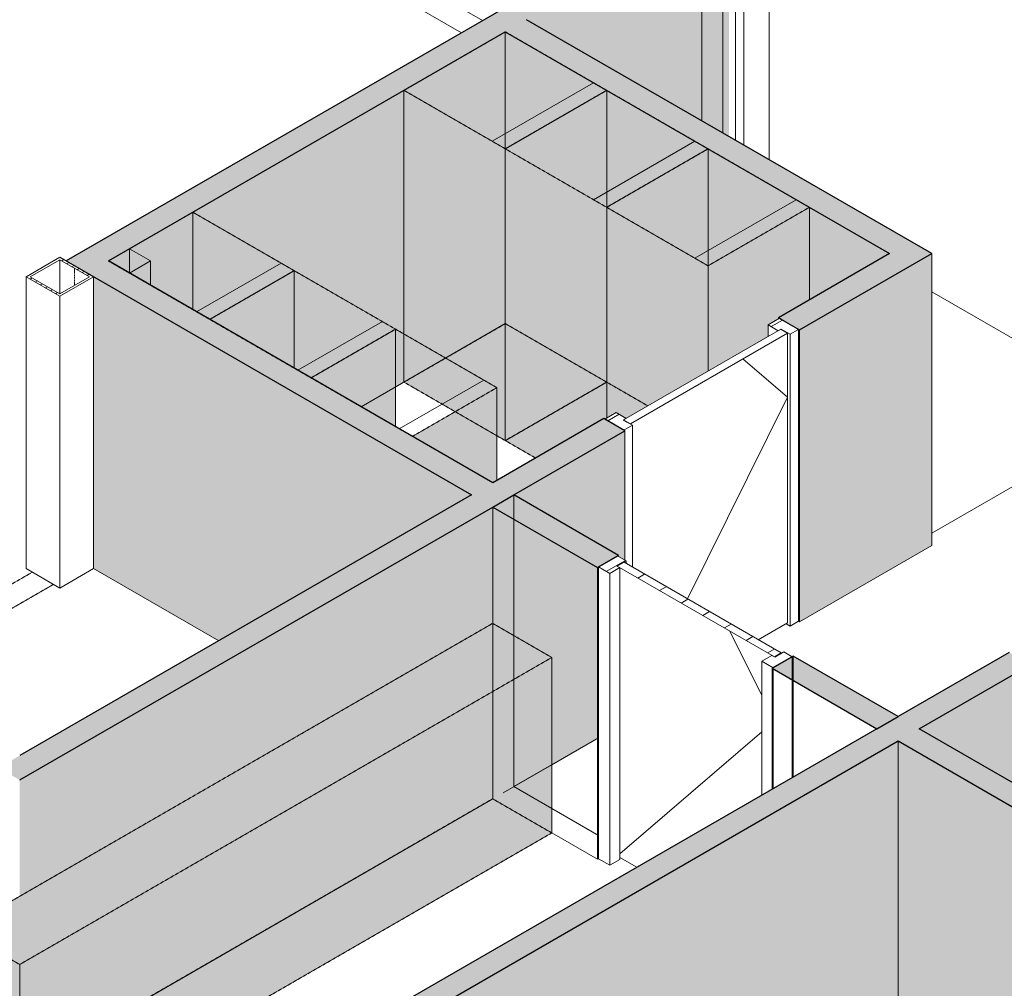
# Model space of a CAD drawing. Header units: millimetres. Extents: x 2807 to 348062, y -35711 to 43067.
# Tile 38 of 191: x 43248 to 47370, y -7147 to -3090. Entities that reach past the tile are written whole.
import ezdxf

# ---------------------------------------------------------------- set-up
doc = ezdxf.new("R2010")
doc.units = ezdxf.units.MM
doc.linetypes.add('Hidden', pattern=[7.14375, 4.7625, -2.38125])
doc.linetypes.add('THO_hhidden', pattern=[2.5, 1.5, -1])
doc.layers.add('A-AREA', color=1, linetype='Continuous', lineweight=13, true_color=0xff0000)
for name, color, linetype, lineweight in [('A-DOOR', 7, 'Continuous', 13), ('A-GENM', 7, 'Continuous', 13), ('A-WALL', 7, 'Continuous', 25), ('A-WALL-PATT', 7, 'Continuous', 25), ('I-WALL', 7, 'Continuous', 18), ('S-COLS', 7, 'Continuous', 13)]:
    doc.layers.add(name, color=color, linetype=linetype, lineweight=lineweight)
pattern_1 = [(30, (3507.014, -1231.216), (-42.426292, 24.494494), []), (30, (3507.014, -1206.967), (-42.426292, 24.494494), [])]
pattern_2 = [(30, (3507.01, -1231.22), (-90.51002, 52.25596), [])]
pattern_3 = [(30, (3507, -1231.2), (-424.264, 244.949), [])]

# ---------------------------------------------------------------- blocks, each defined once
blk = doc.blocks.new('NLRS_28_SCO_UN_koker_gen_bcb - K200_200_12_5-V118-00 isometrie begane grond _plotview_')
at = {"layer": 'S-COLS'}
h = blk.add_hatch(dxfattribs=at)
h.set_pattern_fill('FP_5', color=256, style=0, pattern_type=2)
h.set_pattern_definition(pattern_1)
h.paths.add_polyline_path([(46244.5, -2615.4), (46385.9, -2533.7), (46244.5, -2452.1), (46103.1, -2533.7)])
h.paths.add_polyline_path([(46244.5, -2605.2), (46120.8, -2533.7), (46244.5, -2462.3), (46368.3, -2533.7)])
at = {"layer": 'S-COLS', "lineweight": 18}
for p, q in [((46244.5, -2452.1), (46103.1, -2533.7)), ((46120.8, -2533.7), (46244.5, -2462.3)), ((46385.9, -2533.7), (46244.5, -2452.1)), ((46244.5, -2462.3), (46368.3, -2533.7)), ((46103.1, -2533.7), (46244.5, -2615.4)), ((46244.5, -2605.2), (46120.8, -2533.7)), ((46244.5, -2615.4), (46385.9, -2533.7)), ((46368.3, -2533.7), (46244.5, -2605.2))]:
    blk.add_line(p, q, dxfattribs=at)
at = {"layer": 'S-COLS'}
for p, q in [((46244.5, -2462.3), (46244.5, -2482.7)), ((46103.1, -2533.7), (46103.1, -2564.3)), ((46385.9, -3676.8), (46385.9, -2533.7)), ((46244.5, -2615.4), (46244.5, -2646))]:
    blk.add_line(p, q, dxfattribs=at)
at = {"layer": 'S-COLS', "linetype": 'Hidden'}
blk.add_line((46306.4, -2498), (46306.4, -2518.4), dxfattribs=at)
at = {"layer": 'S-COLS', "color": 250, "true_color": 0x283228}
blk.add_line((46244.5, -2646), (46244.5, -2686.8), dxfattribs=at)
at = {"layer": 'S-COLS', "color": 250, "true_color": 0x333333}
blk.add_line((46244.5, -2686.8), (46244.5, -3595.2), dxfattribs=at)
blk = doc.blocks.new('NLRS_33_GM_WPB_vloeropening schacht rechthoek_gen_tho - 125x125-2338696-00 isometrie begane grond _plotview_')
at = {"layer": 'A-GENM', "true_color": 0xc8fac8, "transparency": 33554483}
blk.add_hatch(color=254, dxfattribs=at).paths.add_polyline_path([(46191.5, -2717.4), (46279.9, -2666.4), (46191.5, -2615.4), (46103.1, -2666.4)])
at = {"layer": 'A-GENM'}
for p, q in [((46191.5, -2615.4), (46103.1, -2666.4)), ((46279.9, -2666.4), (46191.5, -2615.4)), ((46103.1, -2666.4), (46191.5, -2717.4)), ((46103.1, -2666.4), (46103.1, -3513.5)), ((46191.5, -2717.4), (46279.9, -2666.4)), ((46279.9, -3615.6), (46279.9, -2666.4)), ((46191.5, -2717.4), (46191.5, -3564.6))]:
    blk.add_line(p, q, dxfattribs=at)
at = {"layer": 'A-GENM', "color": 250, "true_color": 0x283228}
blk.add_line((46191.5, -2615.4), (46191.5, -2717.4), dxfattribs=at)
at = {"layer": 'A-GENM', "color": 251, "true_color": 0x5b5b5b}
blk.add_line((46191.5, -2717.4), (46191.5, -3564.6), dxfattribs=at)
blk = doc.blocks.new('NLRS_33_GM_WPB_vloeropening schacht rechthoek_gen_tho - 125x125-V211-00 isometrie begane grond _plotview_')
at = {"layer": 'A-GENM', "true_color": 0xc8fac8, "transparency": 33554483}
blk.add_hatch(color=254, dxfattribs=at).paths.add_polyline_path([(43707.8, -4151.4), (43796.2, -4100.4), (43707.8, -4049.4), (43619.4, -4100.4)])
at = {"layer": 'A-GENM'}
for p, q in [((43707.8, -4049.4), (43619.4, -4100.4)), ((43796.2, -4100.4), (43707.8, -4049.4)), ((43619.4, -4100.4), (43707.8, -4151.4)), ((43707.8, -4151.4), (43796.2, -4100.4))]:
    blk.add_line(p, q, dxfattribs=at)
at = {"layer": 'A-GENM', "color": 9, "true_color": 0xb4d0c6}
blk.add_line((43707.8, -4049.4), (43707.8, -4151.4), dxfattribs=at)
at = {"layer": 'A-GENM', "color": 9, "true_color": 0xb0c6c6}
blk.add_line((43796.2, -4202.4), (43796.2, -4100.4), dxfattribs=at)
blk = doc.blocks.new('NLRS_32_DO_WB_binnendeur sparing_gen_tho - sparing 2675x2800-2381115-00 isometrie begane grond _plotview_')
at = {"layer": 'A-DOOR', "linetype": 'THO_hhidden'}
for p, q in [((43301.2, -5404), (42609.4, -5803.4)), ((42697.8, -5854.5), (43389.6, -5455.1))]:
    blk.add_line(p, q, dxfattribs=at)
blk = doc.blocks.new('NLRS_01_GM_WPB_dummy placeholder_gen_tho - garderobe 3150x350x900-2383201-00 isometrie begane grond _plotview_')
at = {"layer": 'A-GENM', "linetype": 'THO_hhidden', "true_color": 0xdcf8f8, "transparency": 33554636}
for points in [[(43248.2, -7047.2), (45475.5, -5761.3), (45228.1, -5618.4), (43000.7, -6904.4)], [(43248.2, -7782.1), (45475.5, -6496.1), (45475.5, -5761.3), (43248.2, -7047.2)], [(43248.2, -7782.1), (43248.2, -7047.2), (43000.7, -6904.4), (43000.7, -7639.2)]]:
    blk.add_hatch(color=7, dxfattribs=at).paths.add_polyline_path(points)
at = {"layer": 'A-GENM', "linetype": 'THO_hhidden'}
for p, q in [((45228.1, -5618.4), (43000.7, -6904.4)), ((45475.5, -5761.3), (45228.1, -5618.4)), ((43248.2, -7047.2), (45475.5, -5761.3)), ((45475.5, -6496.1), (45475.5, -5761.3)), ((45475.5, -6496.1), (43248.2, -7782.1)), ((43000.7, -6904.4), (43248.2, -7047.2)), ((43000.7, -7639.2), (43000.7, -6904.4)), ((43248.2, -7782.1), (43248.2, -7047.2)), ((43248.2, -7782.1), (43000.7, -7639.2))]:
    blk.add_line(p, q, dxfattribs=at)
at = {"layer": 'A-GENM', "color": 9, "linetype": 'THO_hhidden', "true_color": 0xb0c6c6}
for p, q in [((45228.1, -5618.4), (45228.1, -6353.2)), ((43000.7, -7639.2), (45228.1, -6353.2)), ((45228.1, -6353.2), (45475.5, -6496.1))]:
    blk.add_line(p, q, dxfattribs=at)
blk = doc.blocks.new('NLRS_32_DO_WPB_binnen deurkozijn hout_gen_tho - enkele deur_ rechtsdraaiend-V285-00 isometrie begane grond _plotview_')
at = {"layer": 'A-DOOR'}
h = blk.add_hatch(dxfattribs=at)
h.set_pattern_fill('FP_2', color=256, style=0, pattern_type=2)
h.set_pattern_definition(pattern_2)
h.paths.add_polyline_path([(45718.1, -5409.6), (45760.5, -5385.1), (45748.5, -5378.2), (45786.7, -5356.2), (45751.3, -5335.7), (45670.7, -5382.3)])
for p, q in [((45751.3, -5335.7), (45670.7, -5382.3)), ((45748.5, -5378.2), (45786.7, -5356.2)), ((45786.7, -5356.2), (45751.3, -5335.7)), ((45786.7, -5367.6), (45786.7, -5356.2)), ((45670.7, -5382.3), (45718.1, -5409.6)), ((45670.7, -5382.3), (45670.7, -6604.3)), ((45718.1, -5409.6), (45760.5, -5385.1)), ((45760.5, -5385.1), (45748.5, -5378.2)), ((45760.5, -5385.1), (45760.5, -6607.1)), ((45718.1, -5409.6), (45718.1, -6631.6)), ((46396.9, -5752.6), (46354.5, -5777.1)), ((46407.5, -5758.7), (46396.9, -5752.6)), ((46401.9, -5804.4), (46482.5, -5757.9)), ((46447.1, -5737.5), (46408.9, -5759.5)), ((46482.5, -5757.9), (46447.1, -5737.5)), ((46354.5, -5777.1), (46401.9, -5804.4)), ((46354.5, -6338.4), (46354.5, -5777.1)), ((45718.1, -6631.6), (45670.7, -6604.3)), ((45760.5, -6607.1), (45718.1, -6631.6))]:
    blk.add_line(p, q, dxfattribs=at)
at = {"layer": 'A-DOOR', "color": 252, "true_color": 0x879191}
for p, q in [((46482.5, -5855.4), (46482.5, -5757.9)), ((46401.9, -5808.1), (46401.9, -5804.4))]:
    blk.add_line(p, q, dxfattribs=at)
at = {"layer": 'A-DOOR', "color": 253, "true_color": 0xa1a1a1}
for p, q in [((46401.9, -6311), (46401.9, -5808.9)), ((46482.5, -6264.5), (46482.5, -5855.4))]:
    blk.add_line(p, q, dxfattribs=at)
blk = doc.blocks.new('NLRS_32_DO_UN_deur_gen_tho - dichte deur_ rechtsdraaiend-V286-00 isometrie begane grond _plotview_')
at = {"layer": 'A-GENM'}
h = blk.add_hatch(dxfattribs=at)
h.set_pattern_fill('FP_2', color=256, style=0, pattern_type=2)
h.set_pattern_definition(pattern_2)
h.paths.add_polyline_path([(46407.5, -5758.7), (46435.8, -5742.4), (45778.2, -5362.7), (45749.9, -5379), (46043.1, -5548.3)])
at = {"layer": 'A-GENM', "lineweight": 18}
for p, q in [((45778.2, -5362.7), (45749.9, -5379)), ((45749.9, -5379), (46407.5, -5758.7)), ((46435.8, -5742.4), (45778.2, -5362.7)), ((46407.5, -5758.7), (46435.8, -5742.4))]:
    blk.add_line(p, q, dxfattribs=at)
at = {"layer": 'A-GENM'}
for p, q in [((46220.5, -5650.7), (46354.5, -5920.6)), ((46220.5, -5650.7), (46354.5, -5920.6)), ((46354.5, -6073), (45760.5, -6583.7)), ((46354.5, -6073), (45760.5, -6583.7)), ((45760.5, -6599), (45831.8, -6640.2))]:
    blk.add_line(p, q, dxfattribs=at)
blk = doc.blocks.new('NLRS_32_DO_WPB_binnen deurkozijn hout_gen_tho - enkele deur_ linksdraaiend-V287-00 isometrie begane grond _plotview_')
at = {"layer": 'A-DOOR'}
h = blk.add_hatch(dxfattribs=at)
h.set_pattern_fill('FP_2', color=256, style=0, pattern_type=2)
h.set_pattern_definition(pattern_2)
h.paths.add_polyline_path([(46473.6, -4407.6), (46509, -4387.2), (46428.4, -4340.6), (46381, -4368), (46423.4, -4392.5), (46435.4, -4385.5)])
at = {"layer": 'A-GENM'}
h = blk.add_hatch(dxfattribs=at)
h.set_pattern_fill('FP_2', color=256, style=0, pattern_type=2)
h.set_pattern_definition(pattern_2)
h.paths.add_polyline_path([(45777.8, -4809.3), (45813.2, -4788.9), (45775, -4766.8), (45787, -4759.9), (45744.6, -4735.4), (45697.2, -4762.8)])
at = {"layer": 'A-DOOR'}
for p, q in [((46428.4, -4340.6), (46381, -4368)), ((46381, -4368), (46423.4, -4392.5)), ((46381, -4368), (46381, -4417)), ((46509, -4387.2), (46428.4, -4340.6)), ((46423.4, -4392.5), (46435.4, -4385.5)), ((46435.4, -4385.5), (46473.6, -4407.6)), ((46473.6, -4407.6), (46509, -4387.2)), ((46473.6, -5629.6), (46473.6, -4407.6)), ((46509, -4387.2), (46509, -5609.2)), ((45744.6, -4735.4), (45697.2, -4762.8)), ((45787, -4759.9), (45744.6, -4735.4)), ((45697.2, -4762.8), (45777.8, -4809.3)), ((45775, -4766.8), (45787, -4759.9)), ((45813.2, -4788.9), (45775, -4766.8)), ((45777.8, -4809.3), (45813.2, -4788.9)), ((45813.2, -4788.9), (45813.2, -5382.9)), ((46473.6, -5629.6), (46456.7, -5619.8)), ((46509, -5609.2), (46473.6, -5629.6))]:
    blk.add_line(p, q, dxfattribs=at)
blk = doc.blocks.new('NLRS_32_DO_UN_deur_gen_tho - dichte deur_ linksdraaiend-V288-00 isometrie begane grond _plotview_')
at = {"layer": 'A-GENM', "lineweight": 18}
for p, q in [((46434, -4386.4), (45776.4, -4766)), ((45804.7, -4782.4), (46462.3, -4402.7)), ((46462.3, -4402.7), (46434, -4386.4)), ((45776.4, -4766), (45804.7, -4782.4))]:
    blk.add_line(p, q, dxfattribs=at)
at = {"layer": 'A-GENM'}
for p, q in [((46462.3, -5616.5), (46462.3, -4402.7)), ((46275.3, -4510.7), (46462.3, -4671.4)), ((46462.3, -4671.4), (46043.2, -5515.7)), ((46340.1, -5687.1), (46462.3, -5616.5))]:
    blk.add_line(p, q, dxfattribs=at)
blk = doc.blocks.new('NLRS_01_GM_WPB_dummy placeholder_gen_tho - kast 600x600x2100-V289-00 isometrie begane grond _plotview_')
at = {"layer": 'A-GENM', "true_color": 0x808080}
h = blk.add_hatch(dxfattribs=at)
h.set_pattern_fill('FP_3', color=8, style=0, pattern_type=2)
h.set_pattern_definition(pattern_3)
h.paths.add_polyline_path([(46129.6, -4120.8), (46553.9, -3875.8), (46129.6, -3630.9), (45705.4, -3875.8), (46043.1, -4070.9)])
at = {"layer": 'A-GENM', "linetype": 'THO_hhidden', "true_color": 0xdcf8f8, "transparency": 33554636}
for points in [[(45787, -4759.9), (46129.6, -4562.1), (46129.6, -4120.8), (45705.4, -3875.8), (45705.4, -4758.1), (45744.6, -4735.4), (45781.7, -4756.8)], [(46129.6, -4562.1), (46381, -4417), (46381, -4368), (46424.5, -4340.6), (46424.5, -4338.4), (46553.9, -4263.7), (46553.9, -3875.8), (46129.6, -4120.8), (46129.6, -4402.7)]]:
    blk.add_hatch(color=7, dxfattribs=at).paths.add_polyline_path(points)
at = {"layer": 'A-GENM', "linetype": 'THO_hhidden'}
for p, q in [((46129.6, -3630.9), (45705.4, -3875.8)), ((46553.9, -3875.8), (46129.6, -3630.9)), ((45705.4, -3875.8), (46129.6, -4120.8)), ((45705.4, -4758.1), (45705.4, -3875.8)), ((46129.6, -4120.8), (46553.9, -3875.8)), ((46553.9, -3875.8), (46553.9, -4263.7)), ((46129.6, -4120.8), (46129.6, -4562.1))]:
    blk.add_line(p, q, dxfattribs=at)
at = {"layer": 'A-GENM', "color": 9, "linetype": 'THO_hhidden', "true_color": 0xb0c6c6}
blk.add_line((46129.6, -3630.9), (46129.6, -4120.8), dxfattribs=at)
at = {"layer": 'A-GENM', "color": 254, "linetype": 'THO_hhidden', "true_color": 0xd3eeee}
blk.add_line((46129.6, -4120.8), (46129.6, -4562.1), dxfattribs=at)
blk = doc.blocks.new('NLRS_01_GM_WPB_dummy placeholder_gen_tho - kast 600x600x2100-V290-00 isometrie begane grond _plotview_')
at = {"layer": 'A-GENM', "true_color": 0x808080}
h = blk.add_hatch(dxfattribs=at)
h.set_pattern_fill('FP_3', color=8, style=0, pattern_type=2)
h.set_pattern_definition(pattern_3)
h.paths.add_polyline_path([(45705.4, -3875.8), (46129.6, -3630.9), (45705.4, -3385.9), (45281.1, -3630.9), (45489.7, -3751.3)])
at = {"layer": 'A-GENM', "linetype": 'THO_hhidden', "true_color": 0xdcf8f8, "transparency": 33554636}
for points in [[(45407.2, -4925.7), (45693.3, -4760.5), (45697.2, -4762.8), (45705.4, -4758.1), (45705.4, -3875.8), (45281.1, -3630.9), (45281.1, -4852.9), (45316.4, -4873.3)], [(45787, -4759.9), (46129.6, -4562.1), (46129.6, -3630.9), (45705.4, -3875.8), (45705.4, -4758.1), (45744.6, -4735.4), (45781.7, -4756.8)]]:
    blk.add_hatch(color=7, dxfattribs=at).paths.add_polyline_path(points)
at = {"layer": 'A-GENM', "linetype": 'THO_hhidden'}
for p, q in [((45705.4, -3385.9), (45281.1, -3630.9)), ((46129.6, -3630.9), (45705.4, -3385.9)), ((45281.1, -3630.9), (45705.4, -3875.8)), ((45281.1, -4852.9), (45281.1, -3630.9)), ((45705.4, -3875.8), (46129.6, -3630.9)), ((45705.4, -3875.8), (45705.4, -4758.1)), ((45407.2, -4925.7), (45281.1, -4852.9))]:
    blk.add_line(p, q, dxfattribs=at)
at = {"layer": 'A-GENM', "color": 9, "linetype": 'THO_hhidden', "true_color": 0xb0c6c6}
for p, q in [((45705.4, -3385.9), (45705.4, -3875.8)), ((46129.6, -3630.9), (46129.6, -4120.8)), ((45281.1, -4852.9), (45705.4, -4608))]:
    blk.add_line(p, q, dxfattribs=at)
at = {"layer": 'A-GENM', "color": 7, "linetype": 'THO_hhidden', "true_color": 0xdaf6f6}
blk.add_line((45705.4, -3875.8), (45705.4, -4608), dxfattribs=at)
at = {"layer": 'A-GENM', "color": 254, "linetype": 'THO_hhidden', "true_color": 0xd3eeee}
for p, q in [((46129.6, -4120.8), (46129.6, -4562.1)), ((45705.4, -4608), (45877.8, -4707.5))]:
    blk.add_line(p, q, dxfattribs=at)
blk = doc.blocks.new('NLRS_01_GM_WPB_dummy placeholder_gen_tho - kast 600x600x2100-V291-00 isometrie begane grond _plotview_')
at = {"layer": 'A-GENM', "true_color": 0x808080}
h = blk.add_hatch(dxfattribs=at)
h.set_pattern_fill('FP_3', color=8, style=0, pattern_type=2)
h.set_pattern_definition(pattern_3)
h.paths.add_polyline_path([(45281.1, -3630.9), (45705.4, -3385.9), (45281.1, -3141), (44856.8, -3385.9)])
at = {"layer": 'A-GENM', "linetype": 'THO_hhidden', "true_color": 0xdcf8f8, "transparency": 33554636}
for points in [[(45281.1, -4852.9), (45281.1, -3630.9), (44856.8, -3385.9), (44856.8, -4608), (45228.1, -4822.3)], [(45281.1, -4852.9), (45705.4, -4608), (45705.4, -3385.9), (45281.1, -3630.9), (45281.1, -4760.5)]]:
    blk.add_hatch(color=7, dxfattribs=at).paths.add_polyline_path(points)
at = {"layer": 'A-GENM', "linetype": 'THO_hhidden'}
for p, q in [((45281.1, -3141), (44856.8, -3385.9)), ((45705.4, -3385.9), (45281.1, -3141)), ((44856.8, -3385.9), (45281.1, -3630.9)), ((44856.8, -4406.6), (44856.8, -3385.9)), ((45281.1, -3630.9), (45705.4, -3385.9)), ((45281.1, -3630.9), (45281.1, -4852.9)), ((45281.1, -4852.9), (45245.7, -4832.5))]:
    blk.add_line(p, q, dxfattribs=at)
at = {"layer": 'A-GENM', "color": 9, "linetype": 'THO_hhidden', "true_color": 0xb0c6c6}
for p, q in [((45281.1, -3141), (45281.1, -3630.9)), ((45705.4, -3385.9), (45705.4, -3875.8)), ((45031.2, -4507.3), (45281.1, -4363)), ((44856.8, -4608), (44856.8, -4406.6)), ((45245.7, -4832.5), (44856.8, -4608)), ((45705.4, -4608), (45281.1, -4852.9))]:
    blk.add_line(p, q, dxfattribs=at)
at = {"layer": 'A-GENM', "color": 7, "linetype": 'THO_hhidden', "true_color": 0xdaf6f6}
for p, q in [((45281.1, -3630.9), (45281.1, -4363)), ((45705.4, -3875.8), (45705.4, -4608))]:
    blk.add_line(p, q, dxfattribs=at)
at = {"layer": 'A-GENM', "color": 254, "linetype": 'THO_hhidden', "true_color": 0xd3eeee}
for p, q in [((45281.1, -4363), (45705.4, -4608)), ((44856.8, -4608), (45031.2, -4507.3))]:
    blk.add_line(p, q, dxfattribs=at)
blk = doc.blocks.new('NLRS_01_GM_WPB_dummy placeholder_gen_tho - kast 600x500x2100-2177377-00 isometrie begane grond _plotview_')
at = {"layer": 'A-GENM', "true_color": 0x808080}
h = blk.add_hatch(dxfattribs=at)
h.set_pattern_fill('FP_3', color=8, style=0, pattern_type=2)
h.set_pattern_definition(pattern_3)
h.paths.add_polyline_path([(44043.7, -4345.3), (44397.2, -4141.2), (43972.9, -3896.3), (43619.4, -4100.4)])
at = {"layer": 'A-GENM', "linetype": 'THO_hhidden', "true_color": 0xdcf8f8, "transparency": 33554636}
blk.add_hatch(color=7, dxfattribs=at).paths.add_polyline_path([(44397.2, -4549.5), (44397.2, -4141.2), (44043.7, -4345.3), (44260.1, -4470.3)])
at = {"layer": 'A-GENM', "linetype": 'THO_hhidden'}
for p, q in [((43972.9, -3896.3), (43619.4, -4100.4)), ((44397.2, -4141.2), (43972.9, -3896.3)), ((43619.4, -4100.4), (44043.7, -4345.3)), ((44043.7, -4345.3), (44397.2, -4141.2))]:
    blk.add_line(p, q, dxfattribs=at)
at = {"layer": 'A-GENM', "color": 9, "linetype": 'THO_hhidden', "true_color": 0xb0c6c6}
for p, q in [((43972.9, -3896.3), (43972.9, -4304.5)), ((44397.2, -4141.2), (44397.2, -4549.5))]:
    blk.add_line(p, q, dxfattribs=at)
blk = doc.blocks.new('NLRS_01_GM_WPB_dummy placeholder_gen_tho - kast 600x500x2100-V292-00 isometrie begane grond _plotview_')
at = {"layer": 'A-GENM', "true_color": 0x808080}
h = blk.add_hatch(dxfattribs=at)
h.set_pattern_fill('FP_3', color=8, style=0, pattern_type=2)
h.set_pattern_definition(pattern_3)
h.paths.add_polyline_path([(44467.9, -4590.3), (44821.5, -4386.2), (44397.2, -4141.2), (44043.7, -4345.3), (44260.1, -4470.3)])
at = {"layer": 'A-GENM', "linetype": 'THO_hhidden', "true_color": 0xdcf8f8, "transparency": 33554636}
blk.add_hatch(color=7, dxfattribs=at).paths.add_polyline_path([(44821.5, -4794.4), (44821.5, -4386.2), (44467.9, -4590.3)])
at = {"layer": 'A-GENM', "linetype": 'THO_hhidden'}
for p, q in [((44397.2, -4141.2), (44043.7, -4345.3)), ((44821.5, -4386.2), (44397.2, -4141.2)), ((44043.7, -4345.3), (44467.9, -4590.3)), ((44467.9, -4590.3), (44821.5, -4386.2))]:
    blk.add_line(p, q, dxfattribs=at)
at = {"layer": 'A-GENM', "color": 9, "linetype": 'THO_hhidden', "true_color": 0xb0c6c6}
for p, q in [((44397.2, -4141.2), (44397.2, -4549.5)), ((44821.5, -4386.2), (44821.5, -4794.4))]:
    blk.add_line(p, q, dxfattribs=at)
blk = doc.blocks.new('NLRS_01_GM_WPB_dummy placeholder_gen_tho - kast 600x500x2100-V293-00 isometrie begane grond _plotview_')
at = {"layer": 'A-GENM', "true_color": 0x808080}
h = blk.add_hatch(dxfattribs=at)
h.set_pattern_fill('FP_3', color=8, style=0, pattern_type=2)
h.set_pattern_definition(pattern_3)
h.paths.add_polyline_path([(44892.2, -4835.2), (45245.7, -4631.1), (44821.5, -4386.2), (44467.9, -4590.3)])
at = {"layer": 'A-GENM', "linetype": 'THO_hhidden', "true_color": 0xdcf8f8, "transparency": 33554636}
blk.add_hatch(color=7, dxfattribs=at).paths.add_polyline_path([(45228.1, -5029.1), (45245.7, -5018.9), (45245.7, -4631.1), (44892.2, -4835.2), (45151.6, -4985)])
at = {"layer": 'A-GENM', "linetype": 'THO_hhidden'}
for p, q in [((44821.5, -4386.2), (44467.9, -4590.3)), ((45245.7, -4631.1), (44821.5, -4386.2)), ((44467.9, -4590.3), (44892.2, -4835.2)), ((44892.2, -4835.2), (45245.7, -4631.1)), ((45245.7, -4631.1), (45245.7, -5018.9))]:
    blk.add_line(p, q, dxfattribs=at)
at = {"layer": 'A-GENM', "color": 9, "linetype": 'THO_hhidden', "true_color": 0xb0c6c6}
blk.add_line((44821.5, -4386.2), (44821.5, -4794.4), dxfattribs=at)
blk = doc.blocks.new('NLRS_28_SCO_UN_koker_gen_bcb - K200_200_12_5-V327-00 isometrie begane grond _plotview_')
at = {"layer": 'S-COLS'}
h = blk.add_hatch(dxfattribs=at)
h.set_pattern_fill('FP_5', color=256, style=0, pattern_type=2)
h.set_pattern_definition(pattern_1)
h.paths.add_polyline_path([(43416.1, -4248.4), (43557.5, -4166.7), (43416.1, -4085.1), (43274.7, -4166.7)])
h.paths.add_polyline_path([(43416.1, -4238.2), (43292.4, -4166.7), (43416.1, -4095.3), (43539.8, -4166.7)])
at = {"layer": 'S-COLS', "lineweight": 18}
for p, q in [((43416.1, -4085.1), (43274.7, -4166.7)), ((43292.4, -4166.7), (43416.1, -4095.3)), ((43531, -4151.4), (43416.1, -4085.1)), ((43416.1, -4095.3), (43539.8, -4166.7)), ((43557.5, -4166.7), (43531, -4151.4)), ((43274.7, -4166.7), (43416.1, -4248.4)), ((43416.1, -4238.2), (43292.4, -4166.7)), ((43416.1, -4248.4), (43557.5, -4166.7)), ((43539.8, -4166.7), (43416.1, -4238.2))]:
    blk.add_line(p, q, dxfattribs=at)
at = {"layer": 'S-COLS'}
for p, q in [((43416.1, -4095.3), (43416.1, -4238.2)), ((43274.7, -4166.7), (43274.7, -5388.7)), ((43557.5, -5388.7), (43557.5, -4166.7)), ((43416.1, -4248.4), (43416.1, -5470.4)), ((43416.1, -5470.4), (43274.7, -5388.7)), ((43557.5, -5388.7), (43416.1, -5470.4))]:
    blk.add_line(p, q, dxfattribs=at)
at = {"layer": 'S-COLS', "linetype": 'Hidden'}
blk.add_line((43478, -4131), (43478, -4202.4), dxfattribs=at)

msp = doc.modelspace()

# ---------------------------------------------------------------- hatches: boundary and pattern name
at = {"layer": 'A-WALL-PATT', "lineweight": 18, "true_color": 0xafafaf}
h = msp.add_hatch(color=253, dxfattribs=at)
h.paths.add_polyline_path([(40587.7, -5850.7), (41639.5, -5243.5), (41551.1, -5192.4), (40499.3, -5799.7)])
h.paths.add_polyline_path([(43531, -4151.4), (46332.9, -2533.7), (46244.5, -2482.7), (43442.6, -4100.4)])
at = {"layer": 'A-WALL-PATT', "true_color": 0xf0f0f0}
h = msp.add_hatch(color=7, dxfattribs=at)
h.paths.add_polyline_path([(40729.1, -6991.1), (41551.1, -6516.5), (41551.1, -5294.5), (40702.6, -5784.4), (40729.1, -5799.7), (40729.1, -6811.7)])
h.paths.add_polyline_path([(40587.7, -5871.2), (40693.7, -5809.9), (40693.7, -5789.5), (40587.7, -5850.7)])
h.paths.add_polyline_path([(44677.7, -4711.4), (45281.1, -4363), (45281.1, -3141), (43619.4, -4100.4), (44260.1, -4470.3)])
h.paths.add_polyline_path([(46218, -3579.9), (46218, -2600.1), (45369.5, -3090), (46156.1, -3544.1)])
h.paths.add_polyline_path([(46244.5, -2605.2), (46332.9, -2554.1), (46332.9, -2533.7), (46226.8, -2595)])
at = {"layer": 'A-WALL-PATT', "lineweight": 18, "true_color": 0xafafaf}
for points in [[(46978.1, -4120.8), (47066.5, -4069.8), (45369.5, -3090), (45281.1, -3141), (46889.8, -4069.8)], [(45228.1, -5131.2), (45316.4, -5080.2), (43619.4, -4100.4), (43531, -4151.4), (45220.4, -5126.8)], [(43248.2, -6274.3), (45228.1, -5131.2), (45139.7, -5080.2), (43159.8, -6223.3)], [(48533.8, -7039.8), (48622.2, -6988.7), (47013.5, -6060), (46925.1, -6111), (47826.2, -6631.3)]]:
    msp.add_hatch(color=253, dxfattribs=at).paths.add_polyline_path(points)
at = {"layer": 'A-WALL-PATT', "true_color": 0xf0f0f0}
for points in [[(45877.8, -4707.5), (46381, -4417), (46381, -4368), (46424.5, -4340.6), (46424.5, -4338.4), (46889.8, -4069.8), (45281.1, -3141), (45281.1, -4363), (45804.7, -4665.3)], [(46978.1, -5342.8), (47066.5, -5291.8), (47066.5, -4069.8), (46978.1, -4120.8), (46978.1, -5126.8)], [(44081.4, -5691.2), (45139.7, -5080.2), (43557.5, -4166.7), (43557.5, -5388.7)], [(45228.1, -6353.2), (45316.4, -6302.2), (45316.4, -5080.2), (45228.1, -5131.2)], [(43248.2, -7496.3), (45228.1, -6353.2), (45228.1, -5131.2), (43248.2, -6274.3)], [(48365.8, -8164.8), (48365.8, -7106.1), (48507.3, -7024.5), (46925.1, -6111), (46925.1, -7333), (47868.5, -7877.7)]]:
    msp.add_hatch(color=7, dxfattribs=at).paths.add_polyline_path(points)
at = {"layer": 'A-WALL-PATT', "lineweight": 18, "true_color": 0xafafaf}
h = msp.add_hatch(color=253, dxfattribs=at)
h.paths.add_polyline_path([(45316.4, -5080.2), (45781.7, -4811.5), (45693.3, -4760.5), (45228.1, -5029.1)])
h.paths.add_polyline_path([(46512.9, -4389.4), (46978.1, -4120.8), (46889.8, -4069.8), (46424.5, -4338.4)])
at = {"layer": 'A-WALL-PATT', "true_color": 0xf0f0f0}
h = msp.add_hatch(color=7, dxfattribs=at)
h.paths.add_polyline_path([(45316.4, -6302.2), (45670.7, -6097.7), (45670.7, -5382.3), (45751.3, -5335.7), (45781.7, -5353.3), (45781.7, -4811.5), (45316.4, -5080.2), (45316.4, -6033.6)])
h.paths.add_polyline_path([(46512.9, -5611.4), (46978.1, -5342.8), (46978.1, -4120.8), (46512.9, -4389.4), (46512.9, -5342.8)])
at = {"layer": 'A-WALL-PATT', "lineweight": 18, "true_color": 0xafafaf}
h = msp.add_hatch(color=253, dxfattribs=at)
h.paths.add_polyline_path([(44945.2, -7254.1), (47478.8, -5791.3), (47390.4, -5740.3), (44856.8, -7203.1)])
h.paths.add_polyline_path([(48209.9, -5369.2), (49727, -4493.3), (49638.6, -4442.3), (48121.5, -5318.2)])
at = {"layer": 'A-WALL-PATT', "true_color": 0xf0f0f0}
h = msp.add_hatch(color=7, dxfattribs=at)
h.paths.add_polyline_path([(46091.9, -7814.1), (46925.1, -7333), (46925.1, -6111), (45033.6, -7203.1), (46043.1, -7785.9)])
h.paths.add_polyline_path([(48209.9, -6591.2), (48675.2, -6322.6), (48675.2, -5100.6), (48209.9, -5369.2), (48209.9, -6502.2)])
h.paths.add_polyline_path([(47478.8, -6328.6), (47478.8, -5791.3), (47013.5, -6060), (47101.9, -6111)])
h.paths.add_polyline_path([(49638.6, -5554.8), (49638.6, -4544.4), (48763.6, -5049.6), (49238.5, -5323.8), (49358.9, -5256.9), (49467.8, -5311.9), (49535, -5351.3), (49584.5, -5383.5), (49601, -5399.6), (49609.3, -5417.2), (49611.3, -5427.5), (49611.3, -5539), (49630.4, -5550)])
at = {"layer": 'A-WALL-PATT', "lineweight": 18, "true_color": 0xd7e6e6, "transparency": 33554593}
h = msp.add_hatch(color=254, dxfattribs=at)
h.paths.add_polyline_path([(46836.7, -6060), (46925.1, -6008.9), (46486.4, -5755.6), (46398, -5806.7)])
h.paths.add_polyline_path([(45666.8, -5384.5), (45755.2, -5333.5), (45316.4, -5080.2), (45228.1, -5131.2)])

# ---------------------------------------------------------------- linework, layer by layer
at = {"layer": 'A-AREA'}
for p, q in [((47066.5, -4230.3), (47941.6, -4735.5)), ((47941.6, -4735.5), (47066.5, -5240.7))]:
    msp.add_line(p, q, dxfattribs=at)
at = {"layer": 'A-AREA', "color": 21, "true_color": 0xffa1a1}
msp.add_line((45475.5, -6210.3), (45670.7, -6097.7), dxfattribs=at)
at = {"layer": 'A-AREA', "color": 7, "true_color": 0xf4e9e9}
msp.add_line((45272.3, -6327.7), (45475.5, -6210.3), dxfattribs=at)
at = {"layer": 'A-WALL'}
for p, q in [((45228.1, -5131.2), (45316.4, -5080.2)), ((46836.7, -6060), (46925.1, -6008.9))]:
    msp.add_line(p, q, dxfattribs=at)
at = {"layer": 'I-WALL'}
for p, q in [((43725.5, -2352.4), (45097.8, -3144.7)), ((47066.5, -4069.8), (47066.5, -5291.8)), ((46424.5, -4342.9), (46424.5, -4338.4)), ((46512.9, -4389.4), (46512.9, -5611.4)), ((45781.7, -5353.3), (45781.7, -4811.5)), ((46512.9, -5611.4), (47066.5, -5291.8)), ((45755.2, -5333.5), (45755.2, -5338)), ((43557.5, -5388.7), (44081.4, -5691.2)), ((45666.8, -6606.5), (45666.8, -5384.5)), ((46512.9, -5611.4), (46509, -5609.2)), ((46398, -5806.7), (46398, -6313.3)), ((46925.1, -6111), (46925.1, -7333)), ((45670.7, -6604.3), (45666.8, -6606.5))]:
    msp.add_line(p, q, dxfattribs=at)
at = {"layer": 'I-WALL', "lineweight": 25}
for p, q in [((46156.1, -2533.7), (43442.6, -4100.4)), ((47066.5, -4069.8), (45369.5, -3090)), ((43619.4, -4100.4), (45281.1, -3141)), ((45281.1, -3141), (46889.8, -4069.8)), ((46889.8, -4069.8), (46424.5, -4338.4)), ((46512.9, -4389.4), (47066.5, -4069.8)), ((43442.6, -4100.4), (45139.7, -5080.2)), ((45228.1, -5029.1), (43619.4, -4100.4)), ((46424.5, -4338.4), (46512.9, -4389.4)), ((45693.3, -4760.5), (45228.1, -5029.1)), ((45781.7, -4811.5), (45693.3, -4760.5)), ((45316.4, -5080.2), (45781.7, -4811.5)), ((45139.7, -5080.2), (43248.2, -6172.2)), ((45755.2, -5333.5), (45316.4, -5080.2)), ((43248.2, -6274.3), (45228.1, -5131.2)), ((45228.1, -5131.2), (45666.8, -5384.5)), ((45666.8, -5384.5), (45755.2, -5333.5)), ((46486.4, -5755.6), (46398, -5806.7)), ((46925.1, -6008.9), (46486.4, -5755.6)), ((47390.4, -5740.3), (46925.1, -6008.9)), ((46398, -5806.7), (46836.7, -6060)), ((47013.5, -6060), (47478.8, -5791.3)), ((46836.7, -6060), (44856.8, -7203.1)), ((48622.2, -6988.7), (47013.5, -6060)), ((45033.6, -7203.1), (46925.1, -6111)), ((46925.1, -6111), (48622.2, -7090.8))]:
    msp.add_line(p, q, dxfattribs=at)
at = {"layer": 'I-WALL', "color": 253, "true_color": 0xa1a1a1}
for p, q in [((45186.2, -3093.7), (44662.4, -2791.2)), ((46486.4, -6262.3), (46486.4, -5755.6)), ((45316.4, -6302.2), (45670.7, -6097.7)), ((45670.7, -6506.7), (45316.4, -6302.2))]:
    msp.add_line(p, q, dxfattribs=at)
at = {"layer": 'I-WALL', "color": 7, "true_color": 0xdaf6f6}
msp.add_line((45281.1, -3141), (45281.1, -4363), dxfattribs=at)
at = {"layer": 'I-WALL', "color": 254, "true_color": 0xd3eeee}
for p, q in [((44677.7, -4711.4), (45281.1, -4363)), ((45281.1, -4363), (45877.8, -4707.5))]:
    msp.add_line(p, q, dxfattribs=at)
at = {"layer": 'I-WALL', "color": 252, "true_color": 0x879191}
msp.add_line((45316.4, -5182.2), (45316.4, -5080.2), dxfattribs=at)
at = {"layer": 'I-WALL', "color": 9, "true_color": 0xb0c6c6}
for p, q in [((45228.1, -5131.2), (45228.1, -6353.2)), ((43248.2, -7496.3), (45228.1, -6353.2)), ((45228.1, -6353.2), (45666.8, -6606.5))]:
    msp.add_line(p, q, dxfattribs=at)
at = {"layer": 'I-WALL', "color": 254, "true_color": 0xe1e9e9}
msp.add_line((45316.4, -6302.2), (45316.4, -5182.2), dxfattribs=at)

# ---------------------------------------------------------------- block references
at = {"layer": 'A-DOOR'}
for name in ['NLRS_32_DO_WPB_binnen deurkozijn hout_gen_tho - enkele deur_ linksdraaiend-V287-00 isometrie begane grond _plotview_', 'NLRS_32_DO_WPB_binnen deurkozijn hout_gen_tho - enkele deur_ rechtsdraaiend-V285-00 isometrie begane grond _plotview_']:
    msp.add_blockref(name, (0, 0), dxfattribs=at)
at = {"layer": 'A-DOOR', "linetype": 'THO_hhidden'}
msp.add_blockref('NLRS_32_DO_WB_binnendeur sparing_gen_tho - sparing 2675x2800-2381115-00 isometrie begane grond _plotview_', (0, 0), dxfattribs=at)
at = {"layer": 'A-GENM', "color": 250, "true_color": 0x283228}
msp.add_blockref('NLRS_33_GM_WPB_vloeropening schacht rechthoek_gen_tho - 125x125-2338696-00 isometrie begane grond _plotview_', (0, 0), dxfattribs=at)
at = {"layer": 'A-GENM', "linetype": 'THO_hhidden'}
for name in ['NLRS_01_GM_WPB_dummy placeholder_gen_tho - kast 600x600x2100-V291-00 isometrie begane grond _plotview_', 'NLRS_01_GM_WPB_dummy placeholder_gen_tho - kast 600x600x2100-V290-00 isometrie begane grond _plotview_', 'NLRS_01_GM_WPB_dummy placeholder_gen_tho - kast 600x600x2100-V289-00 isometrie begane grond _plotview_', 'NLRS_01_GM_WPB_dummy placeholder_gen_tho - kast 600x500x2100-V293-00 isometrie begane grond _plotview_', 'NLRS_01_GM_WPB_dummy placeholder_gen_tho - garderobe 3150x350x900-2383201-00 isometrie begane grond _plotview_']:
    msp.add_blockref(name, (0, 0), dxfattribs=at)
at = {"layer": 'A-GENM', "color": 9, "linetype": 'THO_hhidden', "true_color": 0xb0c6c6}
for name in ['NLRS_01_GM_WPB_dummy placeholder_gen_tho - kast 600x500x2100-2177377-00 isometrie begane grond _plotview_', 'NLRS_01_GM_WPB_dummy placeholder_gen_tho - kast 600x500x2100-V292-00 isometrie begane grond _plotview_']:
    msp.add_blockref(name, (0, 0), dxfattribs=at)
at = {"layer": 'A-GENM', "color": 9, "true_color": 0xb4d0c6}
msp.add_blockref('NLRS_33_GM_WPB_vloeropening schacht rechthoek_gen_tho - 125x125-V211-00 isometrie begane grond _plotview_', (0, 0), dxfattribs=at)
at = {"layer": 'A-GENM'}
for name in ['NLRS_32_DO_UN_deur_gen_tho - dichte deur_ linksdraaiend-V288-00 isometrie begane grond _plotview_', 'NLRS_32_DO_UN_deur_gen_tho - dichte deur_ rechtsdraaiend-V286-00 isometrie begane grond _plotview_']:
    msp.add_blockref(name, (0, 0), dxfattribs=at)
at = {"layer": 'S-COLS', "linetype": 'Hidden'}
for name in ['NLRS_28_SCO_UN_koker_gen_bcb - K200_200_12_5-V118-00 isometrie begane grond _plotview_', 'NLRS_28_SCO_UN_koker_gen_bcb - K200_200_12_5-V327-00 isometrie begane grond _plotview_']:
    msp.add_blockref(name, (0, 0), dxfattribs=at)

doc.saveas('drawing.dxf')
